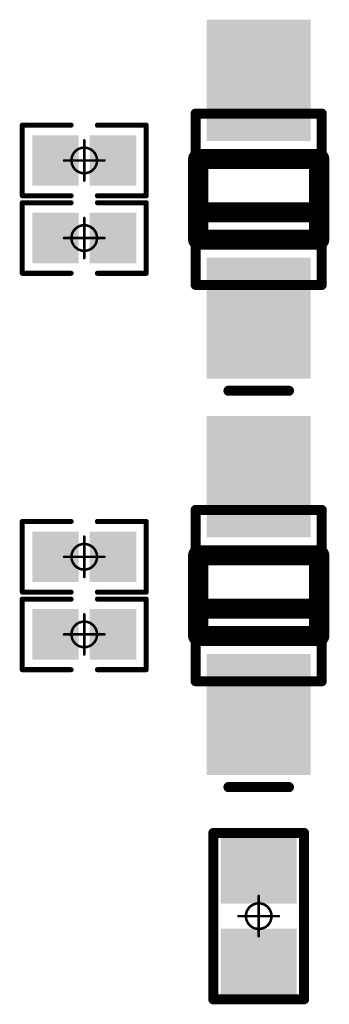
# Model space of a CAD drawing. Header units: millimetres. Extents: x 5.69 to 9.05, y 3.88 to 6.09.
# Tile 8 of 24: x 6.08 to 6.2, y 4.7 to 5.09. Entities that reach past the tile are written whole.
import ezdxf

# ---------------------------------------------------------------- set-up
doc = ezdxf.new("R2010")
doc.units = ezdxf.units.MM
doc.header["$MEASUREMENT"] = 0
for name, color, linetype in [('BottomLayer', 5, 'Continuous'), ('BottomOverlay', 54, 'Continuous'), ('BottomPaste', 16, 'Continuous'), ('BottomSolder', 6, 'Continuous'), ('Mechanical13', 56, 'Continuous'), ('Mechanical15', 56, 'Continuous')]:
    doc.layers.add(name, color=color, linetype=linetype)

# ---------------------------------------------------------------- blocks, each defined once
blk = doc.blocks.new('SOD_323_B_51')
at = {"layer": 'BottomLayer'}
for points in [[(-0.06614, -0.01634), (-0.02677, -0.01634), (-0.06614, 0.01634), (-0.02677, 0.01634)], [(0.02677, -0.01634), (0.06614, -0.01634), (0.02677, 0.01634), (0.06614, 0.01634)]]:
    blk.add_solid(points, dxfattribs=at)
at = {"layer": 'BottomOverlay'}
for points, const_width in [([(0.01575, 0.02362), (-0.01575, 0.02362)], 0.00787), ([(-0.01575, -0.02362), (-0.01575, 0.02362)], 0.00787), ([(-0.00512, -0.02362), (-0.00512, 0.02362)], 0.00787), ([(0.01575, -0.02362), (0.01575, 0.02362)], 0.00787), ([(-0.0748, -0.01181), (-0.0748, 0.01181)], 0.00394), ([(0.01575, -0.02362), (-0.01575, -0.02362)], 0.00787)]:
    blk.add_lwpolyline(points, dxfattribs=dict(at, const_width=const_width))
for points, const_width in [([(-0.01772, 0.02362, 1), (-0.01378, 0.02362, 1)], 0.00394), ([(-0.01772, 0.02362, 1), (-0.01378, 0.02362, 1)], 0.00394), ([(-0.00709, 0.02362, 1), (-0.00315, 0.02362, 1)], 0.00394), ([(0.01378, 0.02362, 1), (0.01772, 0.02362, 1)], 0.00394), ([(0.01378, 0.02362, 1), (0.01772, 0.02362, 1)], 0.00394), ([(-0.07579, 0.01181, 1), (-0.07382, 0.01181, 1)], 0.00197), ([(-0.07579, -0.01181, 1), (-0.07382, -0.01181, 1)], 0.00197), ([(-0.01772, -0.02362, 1), (-0.01378, -0.02362, 1)], 0.00394), ([(-0.01772, -0.02362, 1), (-0.01378, -0.02362, 1)], 0.00394), ([(-0.00709, -0.02362, 1), (-0.00315, -0.02362, 1)], 0.00394), ([(0.01378, -0.02362, 1), (0.01772, -0.02362, 1)], 0.00394), ([(0.01378, -0.02362, 1), (0.01772, -0.02362, 1)], 0.00394)]:
    blk.add_lwpolyline(points, format="xyb", close=True, dxfattribs=dict(at, const_width=const_width))
at = {"layer": 'BottomPaste'}
for points in [[(-0.06614, -0.01634), (-0.02677, -0.01634), (-0.06614, 0.01634), (-0.02677, 0.01634)], [(0.02677, -0.01634), (0.06614, -0.01634), (0.02677, 0.01634), (0.06614, 0.01634)]]:
    blk.add_solid(points, dxfattribs=at)
at = {"layer": 'BottomSolder'}
for points in [[(-0.07014, -0.02034), (-0.02277, -0.02034), (-0.07014, 0.02034), (-0.02277, 0.02034)], [(0.02277, -0.02034), (0.07014, -0.02034), (0.02277, 0.02034), (0.07014, 0.02034)]]:
    blk.add_solid(points, dxfattribs=at)
at = {"layer": 'Mechanical13', "const_width": 0.00394}
for points in [[(-0.03346, -0.02461), (-0.03346, 0.02461)], [(0.03346, 0.02461), (-0.03346, 0.02461)], [(0.03346, -0.02461), (0.03346, 0.02461)], [(0.03346, -0.02461), (-0.03346, -0.02461)]]:
    blk.add_lwpolyline(points, dxfattribs=at)
at = {"layer": 'Mechanical13', "const_width": 0.00197}
for points in [[(-0.03445, 0.02461, 1), (-0.03248, 0.02461, 1)], [(-0.03445, 0.02461, 1), (-0.03248, 0.02461, 1)], [(0.03248, 0.02461, 1), (0.03445, 0.02461, 1)], [(0.03248, 0.02461, 1), (0.03445, 0.02461, 1)], [(-0.03445, -0.02461, 1), (-0.03248, -0.02461, 1)], [(-0.03445, -0.02461, 1), (-0.03248, -0.02461, 1)], [(0.03248, -0.02461, 1), (0.03445, -0.02461, 1)], [(0.03248, -0.02461, 1), (0.03445, -0.02461, 1)]]:
    blk.add_lwpolyline(points, format="xyb", close=True, dxfattribs=at)
blk = doc.blocks.new('R0201_B_61')
at = {"layer": 'BottomLayer'}
for points in [[(-0.01831, -0.00787), (-0.00413, -0.00787), (-0.01831, 0.00787), (-0.00413, 0.00787)], [(0.00413, -0.00787), (0.01831, -0.00787), (0.00413, 0.00787), (0.01831, 0.00787)]]:
    blk.add_solid(points, dxfattribs=at)
at = {"layer": 'BottomOverlay', "const_width": 0.00197}
for points in [[(-0.02421, -0.01378), (-0.02421, 0.01378)], [(-0.02421, 0.01378), (-0.00512, 0.01378)], [(0.00512, 0.01378), (0.02421, 0.01378)], [(0.02421, -0.01378), (0.02421, 0.01378)], [(-0.02421, -0.01378), (-0.00512, -0.01378)], [(0.00512, -0.01378), (0.02421, -0.01378)]]:
    blk.add_lwpolyline(points, dxfattribs=at)
at = {"layer": 'BottomOverlay', "const_width": 0.000984}
for points in [[(-0.0247, 0.01378, 1), (-0.02372, 0.01378, 1)], [(-0.0247, 0.01378, 1), (-0.02372, 0.01378, 1)], [(-0.00561, 0.01378, 1), (-0.00463, 0.01378, 1)], [(0.00463, 0.01378, 1), (0.00561, 0.01378, 1)], [(0.02372, 0.01378, 1), (0.0247, 0.01378, 1)], [(0.02372, 0.01378, 1), (0.0247, 0.01378, 1)], [(-0.0247, -0.01378, 1), (-0.02372, -0.01378, 1)], [(-0.0247, -0.01378, 1), (-0.02372, -0.01378, 1)], [(-0.00561, -0.01378, 1), (-0.00463, -0.01378, 1)], [(0.00463, -0.01378, 1), (0.00561, -0.01378, 1)], [(0.02372, -0.01378, 1), (0.0247, -0.01378, 1)], [(0.02372, -0.01378, 1), (0.0247, -0.01378, 1)]]:
    blk.add_lwpolyline(points, format="xyb", close=True, dxfattribs=at)
at = {"layer": 'BottomPaste'}
for points in [[(-0.01831, -0.00787), (-0.00413, -0.00787), (-0.01831, 0.00787), (-0.00413, 0.00787)], [(0.00413, -0.00787), (0.01831, -0.00787), (0.00413, 0.00787), (0.01831, 0.00787)]]:
    blk.add_solid(points, dxfattribs=at)
at = {"layer": 'BottomSolder'}
for points in [[(-0.02031, -0.00987), (-0.00213, -0.00987), (-0.02031, 0.00987), (-0.00213, 0.00987)], [(0.00213, -0.00987), (0.02031, -0.00987), (0.00213, 0.00987), (0.02031, 0.00987)]]:
    blk.add_solid(points, dxfattribs=at)
at = {"layer": 'Mechanical15', "const_width": 0.001}
for points in [[(0, -0.00787), (0, 0.00787)], [(-0.00787, 0), (0.00787, 0)]]:
    blk.add_lwpolyline(points, dxfattribs=at)
at = {"layer": 'Mechanical15'}
for points, const_width in [([(-0.00025, 0.00787, 1), (0.00025, 0.00787, 1)], 0.0005), ([(0.005, 0, 1), (-0.005, 0, 1)], 0.001), ([(-0.00812, 0, 1), (-0.00762, 0, 1)], 0.0005), ([(-0.00525, 0, 1), (-0.00475, 0, 1)], 0.0005), ([(0.00475, 0, 1), (0.00525, 0, 1)], 0.0005), ([(0.00762, 0, 1), (0.00812, 0, 1)], 0.0005), ([(-0.00025, -0.00787, 1), (0.00025, -0.00787, 1)], 0.0005)]:
    blk.add_lwpolyline(points, format="xyb", close=True, dxfattribs=dict(at, const_width=const_width))
blk = doc.blocks.new('R0201_B_62')
at = {"layer": 'BottomLayer'}
for points in [[(-0.01831, -0.00787), (-0.00413, -0.00787), (-0.01831, 0.00787), (-0.00413, 0.00787)], [(0.00413, -0.00787), (0.01831, -0.00787), (0.00413, 0.00787), (0.01831, 0.00787)]]:
    blk.add_solid(points, dxfattribs=at)
at = {"layer": 'BottomOverlay', "const_width": 0.00197}
for points in [[(-0.02421, -0.01378), (-0.02421, 0.01378)], [(-0.02421, 0.01378), (-0.00512, 0.01378)], [(0.00512, 0.01378), (0.02421, 0.01378)], [(0.02421, -0.01378), (0.02421, 0.01378)], [(-0.02421, -0.01378), (-0.00512, -0.01378)], [(0.00512, -0.01378), (0.02421, -0.01378)]]:
    blk.add_lwpolyline(points, dxfattribs=at)
at = {"layer": 'BottomOverlay', "const_width": 0.000984}
for points in [[(-0.0247, 0.01378, 1), (-0.02372, 0.01378, 1)], [(-0.0247, 0.01378, 1), (-0.02372, 0.01378, 1)], [(-0.00561, 0.01378, 1), (-0.00463, 0.01378, 1)], [(0.00463, 0.01378, 1), (0.00561, 0.01378, 1)], [(0.02372, 0.01378, 1), (0.0247, 0.01378, 1)], [(0.02372, 0.01378, 1), (0.0247, 0.01378, 1)], [(-0.0247, -0.01378, 1), (-0.02372, -0.01378, 1)], [(-0.0247, -0.01378, 1), (-0.02372, -0.01378, 1)], [(-0.00561, -0.01378, 1), (-0.00463, -0.01378, 1)], [(0.00463, -0.01378, 1), (0.00561, -0.01378, 1)], [(0.02372, -0.01378, 1), (0.0247, -0.01378, 1)], [(0.02372, -0.01378, 1), (0.0247, -0.01378, 1)]]:
    blk.add_lwpolyline(points, format="xyb", close=True, dxfattribs=at)
at = {"layer": 'BottomPaste'}
for points in [[(-0.01831, -0.00787), (-0.00413, -0.00787), (-0.01831, 0.00787), (-0.00413, 0.00787)], [(0.00413, -0.00787), (0.01831, -0.00787), (0.00413, 0.00787), (0.01831, 0.00787)]]:
    blk.add_solid(points, dxfattribs=at)
at = {"layer": 'BottomSolder'}
for points in [[(-0.02031, -0.00987), (-0.00213, -0.00987), (-0.02031, 0.00987), (-0.00213, 0.00987)], [(0.00213, -0.00987), (0.02031, -0.00987), (0.00213, 0.00987), (0.02031, 0.00987)]]:
    blk.add_solid(points, dxfattribs=at)
at = {"layer": 'Mechanical15', "const_width": 0.001}
for points in [[(0, -0.00787), (0, 0.00787)], [(-0.00787, 0), (0.00787, 0)]]:
    blk.add_lwpolyline(points, dxfattribs=at)
at = {"layer": 'Mechanical15'}
for points, const_width in [([(-0.00025, 0.00787, 1), (0.00025, 0.00787, 1)], 0.0005), ([(0.005, 0, 1), (-0.005, 0, 1)], 0.001), ([(-0.00812, 0, 1), (-0.00762, 0, 1)], 0.0005), ([(-0.00525, 0, 1), (-0.00475, 0, 1)], 0.0005), ([(0.00475, 0, 1), (0.00525, 0, 1)], 0.0005), ([(0.00762, 0, 1), (0.00812, 0, 1)], 0.0005), ([(-0.00025, -0.00787, 1), (0.00025, -0.00787, 1)], 0.0005)]:
    blk.add_lwpolyline(points, format="xyb", close=True, dxfattribs=dict(at, const_width=const_width))
blk = doc.blocks.new('R0201_B_65')
at = {"layer": 'BottomLayer'}
for points in [[(-0.01831, -0.00787), (-0.00413, -0.00787), (-0.01831, 0.00787), (-0.00413, 0.00787)], [(0.00413, -0.00787), (0.01831, -0.00787), (0.00413, 0.00787), (0.01831, 0.00787)]]:
    blk.add_solid(points, dxfattribs=at)
at = {"layer": 'BottomOverlay', "const_width": 0.00197}
for points in [[(-0.02421, -0.01378), (-0.02421, 0.01378)], [(-0.02421, 0.01378), (-0.00512, 0.01378)], [(0.00512, 0.01378), (0.02421, 0.01378)], [(0.02421, -0.01378), (0.02421, 0.01378)], [(-0.02421, -0.01378), (-0.00512, -0.01378)], [(0.00512, -0.01378), (0.02421, -0.01378)]]:
    blk.add_lwpolyline(points, dxfattribs=at)
at = {"layer": 'BottomOverlay', "const_width": 0.000984}
for points in [[(-0.0247, 0.01378, 1), (-0.02372, 0.01378, 1)], [(-0.0247, 0.01378, 1), (-0.02372, 0.01378, 1)], [(-0.00561, 0.01378, 1), (-0.00463, 0.01378, 1)], [(0.00463, 0.01378, 1), (0.00561, 0.01378, 1)], [(0.02372, 0.01378, 1), (0.0247, 0.01378, 1)], [(0.02372, 0.01378, 1), (0.0247, 0.01378, 1)], [(-0.0247, -0.01378, 1), (-0.02372, -0.01378, 1)], [(-0.0247, -0.01378, 1), (-0.02372, -0.01378, 1)], [(-0.00561, -0.01378, 1), (-0.00463, -0.01378, 1)], [(0.00463, -0.01378, 1), (0.00561, -0.01378, 1)], [(0.02372, -0.01378, 1), (0.0247, -0.01378, 1)], [(0.02372, -0.01378, 1), (0.0247, -0.01378, 1)]]:
    blk.add_lwpolyline(points, format="xyb", close=True, dxfattribs=at)
at = {"layer": 'BottomPaste'}
for points in [[(-0.01831, -0.00787), (-0.00413, -0.00787), (-0.01831, 0.00787), (-0.00413, 0.00787)], [(0.00413, -0.00787), (0.01831, -0.00787), (0.00413, 0.00787), (0.01831, 0.00787)]]:
    blk.add_solid(points, dxfattribs=at)
at = {"layer": 'BottomSolder'}
for points in [[(-0.02031, -0.00987), (-0.00213, -0.00987), (-0.02031, 0.00987), (-0.00213, 0.00987)], [(0.00213, -0.00987), (0.02031, -0.00987), (0.00213, 0.00987), (0.02031, 0.00987)]]:
    blk.add_solid(points, dxfattribs=at)
at = {"layer": 'Mechanical15', "const_width": 0.001}
for points in [[(0, -0.00787), (0, 0.00787)], [(-0.00787, 0), (0.00787, 0)]]:
    blk.add_lwpolyline(points, dxfattribs=at)
at = {"layer": 'Mechanical15'}
for points, const_width in [([(-0.00025, 0.00787, 1), (0.00025, 0.00787, 1)], 0.0005), ([(0.005, 0, 1), (-0.005, 0, 1)], 0.001), ([(-0.00812, 0, 1), (-0.00762, 0, 1)], 0.0005), ([(-0.00525, 0, 1), (-0.00475, 0, 1)], 0.0005), ([(0.00475, 0, 1), (0.00525, 0, 1)], 0.0005), ([(0.00762, 0, 1), (0.00812, 0, 1)], 0.0005), ([(-0.00025, -0.00787, 1), (0.00025, -0.00787, 1)], 0.0005)]:
    blk.add_lwpolyline(points, format="xyb", close=True, dxfattribs=dict(at, const_width=const_width))
blk = doc.blocks.new('R0201_B_66')
at = {"layer": 'BottomLayer'}
for points in [[(-0.01831, -0.00787), (-0.00413, -0.00787), (-0.01831, 0.00787), (-0.00413, 0.00787)], [(0.00413, -0.00787), (0.01831, -0.00787), (0.00413, 0.00787), (0.01831, 0.00787)]]:
    blk.add_solid(points, dxfattribs=at)
at = {"layer": 'BottomOverlay', "const_width": 0.00197}
for points in [[(-0.02421, -0.01378), (-0.02421, 0.01378)], [(-0.02421, 0.01378), (-0.00512, 0.01378)], [(0.00512, 0.01378), (0.02421, 0.01378)], [(0.02421, -0.01378), (0.02421, 0.01378)], [(-0.02421, -0.01378), (-0.00512, -0.01378)], [(0.00512, -0.01378), (0.02421, -0.01378)]]:
    blk.add_lwpolyline(points, dxfattribs=at)
at = {"layer": 'BottomOverlay', "const_width": 0.000984}
for points in [[(-0.0247, 0.01378, 1), (-0.02372, 0.01378, 1)], [(-0.0247, 0.01378, 1), (-0.02372, 0.01378, 1)], [(-0.00561, 0.01378, 1), (-0.00463, 0.01378, 1)], [(0.00463, 0.01378, 1), (0.00561, 0.01378, 1)], [(0.02372, 0.01378, 1), (0.0247, 0.01378, 1)], [(0.02372, 0.01378, 1), (0.0247, 0.01378, 1)], [(-0.0247, -0.01378, 1), (-0.02372, -0.01378, 1)], [(-0.0247, -0.01378, 1), (-0.02372, -0.01378, 1)], [(-0.00561, -0.01378, 1), (-0.00463, -0.01378, 1)], [(0.00463, -0.01378, 1), (0.00561, -0.01378, 1)], [(0.02372, -0.01378, 1), (0.0247, -0.01378, 1)], [(0.02372, -0.01378, 1), (0.0247, -0.01378, 1)]]:
    blk.add_lwpolyline(points, format="xyb", close=True, dxfattribs=at)
at = {"layer": 'BottomPaste'}
for points in [[(-0.01831, -0.00787), (-0.00413, -0.00787), (-0.01831, 0.00787), (-0.00413, 0.00787)], [(0.00413, -0.00787), (0.01831, -0.00787), (0.00413, 0.00787), (0.01831, 0.00787)]]:
    blk.add_solid(points, dxfattribs=at)
at = {"layer": 'BottomSolder'}
for points in [[(-0.02031, -0.00987), (-0.00213, -0.00987), (-0.02031, 0.00987), (-0.00213, 0.00987)], [(0.00213, -0.00987), (0.02031, -0.00987), (0.00213, 0.00987), (0.02031, 0.00987)]]:
    blk.add_solid(points, dxfattribs=at)
at = {"layer": 'Mechanical15', "const_width": 0.001}
for points in [[(0, -0.00787), (0, 0.00787)], [(-0.00787, 0), (0.00787, 0)]]:
    blk.add_lwpolyline(points, dxfattribs=at)
at = {"layer": 'Mechanical15'}
for points, const_width in [([(-0.00025, 0.00787, 1), (0.00025, 0.00787, 1)], 0.0005), ([(0.005, 0, 1), (-0.005, 0, 1)], 0.001), ([(-0.00812, 0, 1), (-0.00762, 0, 1)], 0.0005), ([(-0.00525, 0, 1), (-0.00475, 0, 1)], 0.0005), ([(0.00475, 0, 1), (0.00525, 0, 1)], 0.0005), ([(0.00762, 0, 1), (0.00812, 0, 1)], 0.0005), ([(-0.00025, -0.00787, 1), (0.00025, -0.00787, 1)], 0.0005)]:
    blk.add_lwpolyline(points, format="xyb", close=True, dxfattribs=dict(at, const_width=const_width))
blk = doc.blocks.new('R0402_B_67')
at = {"layer": 'BottomLayer'}
for points in [[(-0.02657, -0.01082), (-0.00886, -0.01082), (-0.02657, 0.01083), (-0.00886, 0.01083)], [(0.00886, -0.01083), (0.02657, -0.01083), (0.00886, 0.01083), (0.02657, 0.01083)]]:
    blk.add_solid(points, dxfattribs=at)
at = {"layer": 'BottomOverlay', "const_width": 0.00394}
for points in [[(-0.03248, 0.01772), (0.03248, 0.01772)], [(-0.03248, 0.01772), (-0.03248, -0.01772)], [(0.03248, 0.01772), (0.03248, -0.01772)], [(-0.03248, -0.01772), (0.03248, -0.01772)]]:
    blk.add_lwpolyline(points, dxfattribs=at)
at = {"layer": 'BottomOverlay', "const_width": 0.00197}
for points in [[(-0.03346, 0.01772, 1), (-0.0315, 0.01772, 1)], [(-0.03346, 0.01772, 1), (-0.0315, 0.01772, 1)], [(0.0315, 0.01772, 1), (0.03346, 0.01772, 1)], [(0.0315, 0.01772, 1), (0.03346, 0.01772, 1)], [(-0.03346, -0.01772, 1), (-0.0315, -0.01772, 1)], [(-0.03346, -0.01772, 1), (-0.0315, -0.01772, 1)], [(0.0315, -0.01772, 1), (0.03346, -0.01772, 1)], [(0.0315, -0.01772, 1), (0.03346, -0.01772, 1)]]:
    blk.add_lwpolyline(points, format="xyb", close=True, dxfattribs=at)
at = {"layer": 'BottomPaste'}
for points in [[(-0.02657, -0.01082), (-0.00886, -0.01082), (-0.02657, 0.01083), (-0.00886, 0.01083)], [(0.00886, -0.01083), (0.02657, -0.01083), (0.00886, 0.01083), (0.02657, 0.01083)]]:
    blk.add_solid(points, dxfattribs=at)
at = {"layer": 'BottomSolder'}
for points in [[(-0.03057, -0.01482), (-0.00486, -0.01482), (-0.03057, 0.01483), (-0.00486, 0.01483)], [(0.00486, -0.01483), (0.03057, -0.01483), (0.00486, 0.01483), (0.03057, 0.01483)]]:
    blk.add_solid(points, dxfattribs=at)
at = {"layer": 'Mechanical15', "const_width": 0.001}
for points in [[(0, 0.00787), (0, -0.00787)], [(-0.00787, 0), (0.00787, 0)]]:
    blk.add_lwpolyline(points, dxfattribs=at)
at = {"layer": 'Mechanical15'}
for points, const_width in [([(-0.00025, 0.00787, 1), (0.00025, 0.00787, 1)], 0.0005), ([(0.005, 0, 1), (-0.005, 0, 1)], 0.001), ([(-0.00812, 0, 1), (-0.00762, 0, 1)], 0.0005), ([(-0.00525, 0, 1), (-0.00475, 0, 1)], 0.0005), ([(0.00475, 0, 1), (0.00525, 0, 1)], 0.0005), ([(0.00762, 0, 1), (0.00812, 0, 1)], 0.0005), ([(-0.00025, -0.00787, 1), (0.00025, -0.00787, 1)], 0.0005)]:
    blk.add_lwpolyline(points, format="xyb", close=True, dxfattribs=dict(at, const_width=const_width))
blk = doc.blocks.new('SOD_323_B_169')
at = {"layer": 'BottomLayer'}
for points in [[(-0.06614, -0.01634), (-0.02677, -0.01634), (-0.06614, 0.01634), (-0.02677, 0.01634)], [(0.02677, -0.01634), (0.06614, -0.01634), (0.02677, 0.01634), (0.06614, 0.01634)]]:
    blk.add_solid(points, dxfattribs=at)
at = {"layer": 'BottomOverlay'}
for points, const_width in [([(0.01575, 0.02362), (-0.01575, 0.02362)], 0.00787), ([(-0.01575, -0.02362), (-0.01575, 0.02362)], 0.00787), ([(-0.00512, -0.02362), (-0.00512, 0.02362)], 0.00787), ([(0.01575, -0.02362), (0.01575, 0.02362)], 0.00787), ([(-0.0748, -0.01181), (-0.0748, 0.01181)], 0.00394), ([(0.01575, -0.02362), (-0.01575, -0.02362)], 0.00787)]:
    blk.add_lwpolyline(points, dxfattribs=dict(at, const_width=const_width))
for points, const_width in [([(-0.01772, 0.02362, 1), (-0.01378, 0.02362, 1)], 0.00394), ([(-0.01772, 0.02362, 1), (-0.01378, 0.02362, 1)], 0.00394), ([(-0.00709, 0.02362, 1), (-0.00315, 0.02362, 1)], 0.00394), ([(0.01378, 0.02362, 1), (0.01772, 0.02362, 1)], 0.00394), ([(0.01378, 0.02362, 1), (0.01772, 0.02362, 1)], 0.00394), ([(-0.07579, 0.01181, 1), (-0.07382, 0.01181, 1)], 0.00197), ([(-0.07579, -0.01181, 1), (-0.07382, -0.01181, 1)], 0.00197), ([(-0.01772, -0.02362, 1), (-0.01378, -0.02362, 1)], 0.00394), ([(-0.01772, -0.02362, 1), (-0.01378, -0.02362, 1)], 0.00394), ([(-0.00709, -0.02362, 1), (-0.00315, -0.02362, 1)], 0.00394), ([(0.01378, -0.02362, 1), (0.01772, -0.02362, 1)], 0.00394), ([(0.01378, -0.02362, 1), (0.01772, -0.02362, 1)], 0.00394)]:
    blk.add_lwpolyline(points, format="xyb", close=True, dxfattribs=dict(at, const_width=const_width))
at = {"layer": 'BottomPaste'}
for points in [[(-0.06614, -0.01634), (-0.02677, -0.01634), (-0.06614, 0.01634), (-0.02677, 0.01634)], [(0.02677, -0.01634), (0.06614, -0.01634), (0.02677, 0.01634), (0.06614, 0.01634)]]:
    blk.add_solid(points, dxfattribs=at)
at = {"layer": 'BottomSolder'}
for points in [[(-0.07014, -0.02034), (-0.02277, -0.02034), (-0.07014, 0.02034), (-0.02277, 0.02034)], [(0.02277, -0.02034), (0.07014, -0.02034), (0.02277, 0.02034), (0.07014, 0.02034)]]:
    blk.add_solid(points, dxfattribs=at)
at = {"layer": 'Mechanical13', "const_width": 0.00394}
for points in [[(-0.03346, -0.02461), (-0.03346, 0.02461)], [(0.03346, 0.02461), (-0.03346, 0.02461)], [(0.03346, -0.02461), (0.03346, 0.02461)], [(0.03346, -0.02461), (-0.03346, -0.02461)]]:
    blk.add_lwpolyline(points, dxfattribs=at)
at = {"layer": 'Mechanical13', "const_width": 0.00197}
for points in [[(-0.03445, 0.02461, 1), (-0.03248, 0.02461, 1)], [(-0.03445, 0.02461, 1), (-0.03248, 0.02461, 1)], [(0.03248, 0.02461, 1), (0.03445, 0.02461, 1)], [(0.03248, 0.02461, 1), (0.03445, 0.02461, 1)], [(-0.03445, -0.02461, 1), (-0.03248, -0.02461, 1)], [(-0.03445, -0.02461, 1), (-0.03248, -0.02461, 1)], [(0.03248, -0.02461, 1), (0.03445, -0.02461, 1)], [(0.03248, -0.02461, 1), (0.03445, -0.02461, 1)]]:
    blk.add_lwpolyline(points, format="xyb", close=True, dxfattribs=at)

msp = doc.modelspace()

# ---------------------------------------------------------------- block references
for name, p, rotation in [('SOD_323_B_169', (6.17256, 5.01699), 90), ('SOD_323_B_51', (6.17256, 4.86217), 90), ('R0402_B_67', (6.17256, 4.73696), 270)]:
    msp.add_blockref(name, p, dxfattribs=dict(rotation=rotation))
for name, p in [('R0201_B_66', (6.10445, 5.03215)), ('R0201_B_65', (6.10445, 5.00184)), ('R0201_B_62', (6.10445, 4.87733)), ('R0201_B_61', (6.10445, 4.84701))]:
    msp.add_blockref(name, p)

doc.saveas('drawing.dxf')
